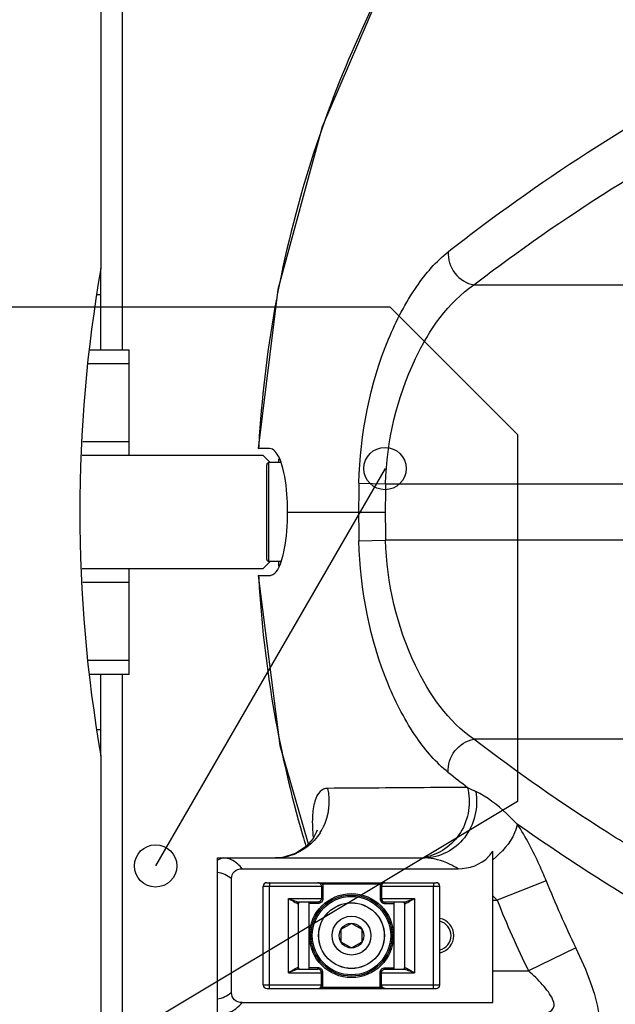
# Model space of a CAD drawing. Header units: millimetres. Extents: x 0 to 5940, y 0 to 4200.
# Tile 37 of 87: x 2521 to 2605, y 612 to 752. Entities that reach past the tile are written whole.
import ezdxf

# ---------------------------------------------------------------- set-up
doc = ezdxf.new("R2010")
doc.units = ezdxf.units.MM
doc.header["$LTSCALE"] = 326.7
doc.layers.get('0').update_dxf_attribs({"linetype": 'CONTINUOUS'})
for name, color, linetype in [('304103000015DXF_CONTINUOUS_LINE', 7, 'CONTINUOUS'), ('304103000186DXF_CONTINUOUS_LINE', 7, 'CONTINUOUS'), ('304104000111DXF_CONTINUOUS_LINE', 7, 'CONTINUOUS'), ('304105000112DXF_CONTINUOUS_LINE', 7, 'CONTINUOUS'), ('304107000025DXF_CONTINUOUS_LINE', 7, 'CONTINUOUS'), ('304107000038DXF_CONTINUOUS_LINE', 7, 'CONTINUOUS'), ('501024000019DXF_CONTINUOUS_LINE', 7, 'CONTINUOUS'), ('626001000001DXF_CONTINUOUS_LINE', 7, 'CONTINUOUS'), ('LAY0001', 7, 'CONTINUOUS')]:
    doc.layers.add(name, color=color, linetype=linetype)

msp = doc.modelspace()

# ---------------------------------------------------------------- linework, layer by layer
at = {"color": 2, "linetype": 'Continuous'}
msp.add_circle((2718.902, 681.882), 486, dxfattribs=at)
at = {"layer": '304103000015DXF_CONTINUOUS_LINE', "color": 9, "linetype": 'Continuous'}
for p, q in [((2535.402, 774.382), (2535.402, 704.882)), ((2531.917, 712.683), (2532.402, 712.683)), ((2535.402, 658.882), (2535.402, 589.382)), ((2531.917, 651.08), (2532.402, 651.08))]:
    msp.add_line(p, q, dxfattribs=at)
at = {"layer": '304103000015DXF_CONTINUOUS_LINE', "color": 7, "linetype": 'Continuous'}
for p, q in [((2532.402, 704.882), (2532.402, 716.392)), ((2532.402, 647.371), (2532.402, 658.882))]:
    msp.add_line(p, q, dxfattribs=at)
at = {"layer": '304103000015DXF_CONTINUOUS_LINE', "color": 9, "linetype": 'Continuous'}
for start, end in [(177.31855, 177.51407), (182.48587, 182.71305)]:
    msp.add_arc((2718.902, 681.882), 161.5, start, end, dxfattribs=at)
at = {"layer": '304103000186DXF_CONTINUOUS_LINE', "color": 7, "linetype": 'Continuous'}
for p, q in [((2557.466, 713.387), (2554.669, 690.882)), ((2556.286, 690.882), (2554.67, 690.882)), ((2554.669, 672.882), (2557.775, 648.83)), ((2554.67, 672.882), (2556.286, 672.882)), ((2557.775, 648.83), (2561.786, 634.877)), ((2587.902, 612.409), (2587.902, 633.839)), ((2548.902, 610.882), (2548.902, 632.882)), ((2548.902, 632.882), (2578.251, 632.882)), ((2552.397, 631.354), (2582.999, 631.354)), ((2550.902, 613.83), (2550.902, 629.933)), ((2552.397, 612.409), (2587.902, 612.409))]:
    msp.add_line(p, q, dxfattribs=at)
at = {"layer": '304103000186DXF_CONTINUOUS_LINE', "color": 9, "linetype": 'Continuous'}
for p, q in [((2585.254, 714.066), (2623.301, 714.066)), ((2568.962, 685.976), (2572.74, 685.875)), ((2572.74, 685.875), (2614.902, 685.875)), ((2558.852, 681.882), (2572.687, 681.882)), ((2568.962, 677.787), (2572.74, 677.888)), ((2614.902, 677.888), (2572.74, 677.888)), ((2623.301, 649.697), (2585.254, 649.697)), ((2595.476, 629.649), (2588.543, 626.882)), ((2587.902, 626.882), (2588.543, 626.882)), ((2599.687, 620.158), (2592.971, 616.882)), ((2587.902, 616.882), (2592.971, 616.882))]:
    msp.add_line(p, q, dxfattribs=at)
at = {"layer": '304103000186DXF_CONTINUOUS_LINE', "color": 7, "linetype": 'Continuous'}
for points in [[(2572.559, 756.967), (2563.725, 736.435), (2557.466, 713.387)], [(2563.022, 636.788), (2563.03, 636.84), (2562.918, 636.495), (2562.45, 635.626), (2561.462, 634.511), (2559.973, 633.53), (2558.132, 632.96), (2557.124, 632.882)]]:
    msp.add_lwpolyline(points, dxfattribs=at)
at = {"layer": '304103000186DXF_CONTINUOUS_LINE', "color": 9, "linetype": 'Continuous'}
for centre, radius, start, end in [((2719.197, 681.829), 164.72, 153.44537, 159.90597), ((2719.043, 681.894), 164.553, 159.90861, 161.11231), ((2719.236, 681.838), 164.754, 161.11591, 168.26041), ((2719.048, 681.887), 164.56, 168.26379, 169.53157), ((2719.227, 681.863), 164.74, 169.53465, 176.2532), ((2719.026, 681.884), 164.538, 176.25594, 176.86543), ((2722.714, 681.881), 153.806, 178.47452, 181.52548), ((2722.615, 681.881), 149.928, 178.47354, 181.52646), ((2718.966, 681.875), 164.478, 183.13443, 183.73824), ((2719.555, 681.965), 165.072, 183.75602, 196.1175), ((2731.348, 835.128), 242.009, 231.7788, 232.5949), ((2628.189, 728.831), 96.484, 242.9696, 243.74372), ((2719.07, 681.88), 164.582, 196.13587, 196.7112), ((2556.617, 640.776), 8.086, 327.78364, 333.22354), ((2725.57, 681.675), 140.111, 201.79696, 206.04409), ((2570.941, 610.443), 24.085, 44.13658, 45.23357), ((2572.024, 611.494), 22.576, 42.96886, 44.13721), ((2725.769, 681.665), 147.757, 201.76313, 206.00497)]:
    msp.add_arc(centre, radius, start, end, dxfattribs=at)
at = {"layer": '304103000186DXF_CONTINUOUS_LINE', "color": 7, "linetype": 'Continuous'}
for radius, start, end in [(2.5, 281.96847, 78.03153), (2.1, 284.28571, 75.71429)]:
    msp.add_arc((2579.902, 621.882), radius, start, end, dxfattribs=at)
at = {"layer": '304103000186DXF_CONTINUOUS_LINE', "color": 9, "linetype": 'Continuous'}
for points, knots in [([(2581.618, 718.764), (2583.599, 720.324), (2592.015, 726.74), (2600.835, 732.623), (2607.727, 736.802)], [0, 0, 0, 0, 0.2383225, 1, 1, 1, 1]), ([(2585.254, 714.066), (2587.217, 715.579), (2595.552, 721.796), (2604.28, 727.482), (2611.096, 731.512)], [0, 0, 0, 0, 0.2383819, 1, 1, 1, 1]), ([(2568.962, 685.976), (2569.147, 692.919), (2571.026, 702.811), (2576.564, 713.482), (2579.877, 717.393), (2581.618, 718.764)], [0, 0, 0, 0, 0.5797153, 0.8150455, 1, 1, 1, 1]), ([(2581.618, 718.764), (2581.51, 717.709), (2582.219, 715.473), (2584.207, 714.225), (2585.254, 714.066)], [0, 0, 0, 0, 0.5001233, 1, 1, 1, 1]), ([(2572.74, 685.875), (2572.924, 691.952), (2575.286, 702.45), (2581.578, 711.566), (2585.254, 714.066)], [0, 0, 0, 0, 0.5776135, 1, 1, 1, 1]), ([(2585.254, 649.697), (2581.575, 652.2), (2575.285, 661.318), (2572.924, 671.815), (2572.74, 677.888)], [0, 0, 0, 0, 0.4227426, 1, 1, 1, 1]), ([(2581.618, 644.999), (2579.875, 646.372), (2576.56, 650.286), (2571.025, 660.959), (2569.147, 670.848), (2568.962, 677.787)], [0, 0, 0, 0, 0.1851617, 0.4206384, 1, 1, 1, 1]), ([(2581.618, 644.999), (2581.51, 646.054), (2582.219, 648.29), (2584.207, 649.538), (2585.254, 649.697)], [0, 0, 0, 0, 0.5001233, 1, 1, 1, 1]), ([(2611.096, 632.251), (2608.749, 633.639), (2599.88, 639.065), (2591.329, 645.014), (2585.254, 649.697)], [0, 0, 0, 0, 0.2622515, 1, 1, 1, 1]), ([(2564.515, 642.739), (2564.136, 642.737), (2563.24, 642.296), (2562.573, 640.718), (2562.279, 638.49), (2562.375, 636.745), (2562.486, 635.768)], [0, 0, 0, 0, 0.1441133, 0.3400128, 0.6253001, 1, 1, 1, 1]), ([(2584.341, 642.886), (2582.599, 642.872), (2575.99, 642.819), (2569.381, 642.772), (2564.515, 642.739)], [0, 0, 0, 0, 0.2636164, 1, 1, 1, 1]), ([(2584.341, 642.886), (2584.849, 640.783), (2584.233, 636.073), (2580.266, 633.302), (2578.226, 632.972)], [0, 0, 0, 0, 0.5115214, 1, 1, 1, 1]), ([(2585.506, 642.301), (2585.874, 640.084), (2584.864, 635.239), (2580.365, 632.882), (2578.251, 632.882)], [0, 0, 0, 0, 0.5152691, 1, 1, 1, 1]), ([(2591.387, 637.691), (2590.892, 638.197), (2589.123, 639.952), (2587.111, 641.51), (2585.506, 642.301)], [0, 0, 0, 0, 0.283504, 1, 1, 1, 1]), ([(2591.387, 637.691), (2591.322, 637.263), (2590.678, 635.267), (2589.182, 633.662), (2587.902, 632.637)], [0, 0, 0, 0, 0.2089987, 1, 1, 1, 1]), ([(2595.476, 629.649), (2595.18, 630.39), (2593.998, 633.157), (2592.595, 635.838), (2591.387, 637.691)], [0, 0, 0, 0, 0.264993, 1, 1, 1, 1]), ([(2607.727, 626.961), (2606.292, 627.831), (2600.75, 631.261), (2595.331, 634.888), (2591.387, 637.691)], [0, 0, 0, 0, 0.2575242, 1, 1, 1, 1]), ([(2552.397, 631.354), (2552.217, 631.595), (2551.532, 632.38), (2550.474, 632.882), (2549.73, 632.882)], [0, 0, 0, 0, 0.2881558, 1, 1, 1, 1]), ([(2582.999, 631.354), (2582.612, 631.588), (2581.153, 632.4), (2579.472, 632.882), (2578.251, 632.882)], [0, 0, 0, 0, 0.2702768, 1, 1, 1, 1]), ([(2601.08, 606.779), (2601.41, 606.785), (2602.1, 606.932), (2602.842, 607.819), (2603.099, 609.156), (2602.943, 611.688), (2601.807, 615.468), (2600.482, 618.531), (2599.687, 620.158)], [0, 0, 0, 0, 0.0660375, 0.1324829, 0.2180712, 0.3321968, 0.6378068, 1, 1, 1, 1]), ([(2594.655, 610.882), (2595.215, 610.882), (2596.178, 610.922), (2596.713, 612.027), (2596.391, 612.98), (2595.792, 613.952), (2594.662, 615.322), (2593.668, 616.269), (2592.971, 616.882)], [0, 0, 0, 0, 0.1945467, 0.2776723, 0.3863874, 0.5243416, 0.6776805, 1, 1, 1, 1]), ([(2549.73, 610.882), (2549.969, 610.882), (2551.02, 611.022), (2551.913, 611.761), (2552.397, 612.409)], [0, 0, 0, 0, 0.2275426, 1, 1, 1, 1])]:
    msp.add_open_spline(points, degree=3, knots=knots, dxfattribs=at)
at = {"layer": '304103000186DXF_CONTINUOUS_LINE', "color": 7, "linetype": 'Continuous'}
for points, knots in [([(2558.01, 688.697), (2557.907, 689.018), (2557.603, 689.86), (2556.899, 690.882), (2556.286, 690.882)], [0, 0, 0, 0, 0.3545593, 1, 1, 1, 1]), ([(2558.852, 681.882), (2558.852, 682.525), (2558.782, 684.814), (2558.516, 687.127), (2558.01, 688.697)], [0, 0, 0, 0, 0.2807911, 1, 1, 1, 1]), ([(2558.033, 675.139), (2558.176, 675.594), (2558.706, 677.805), (2558.852, 680.09), (2558.852, 681.882)], [0, 0, 0, 0, 0.2103965, 1, 1, 1, 1]), ([(2556.286, 672.882), (2556.455, 672.882), (2557.439, 673.237), (2557.788, 674.357), (2558.033, 675.139)], [0, 0, 0, 0, 0.171703, 1, 1, 1, 1]), ([(2550.902, 629.933), (2550.902, 630.309), (2551.198, 631.125), (2552.019, 631.354), (2552.397, 631.354)], [0, 0, 0, 0, 0.4982895, 1, 1, 1, 1]), ([(2552.397, 612.409), (2552.019, 612.409), (2551.198, 612.638), (2550.902, 613.454), (2550.902, 613.83)], [0, 0, 0, 0, 0.5017415, 1, 1, 1, 1])]:
    msp.add_open_spline(points, degree=3, knots=knots, dxfattribs=at)
at = {"layer": '304103000186DXF_CONTINUOUS_LINE', "color": 9, "linetype": 'Continuous'}
for points in [[(2564.515, 642.739), (2564.931, 640.904), (2564.684, 638.814), (2563.836, 637.133)], [(2563.458, 636.465), (2562.493, 634.934), (2560.881, 633.675), (2559.143, 633.171)], [(2548.902, 632.503), (2549.114, 632.72), (2549.427, 632.882), (2549.73, 632.882)], [(2559.143, 633.171), (2558.489, 632.981), (2557.801, 632.882), (2557.119, 632.882)], [(2550.902, 629.933), (2550.344, 630.407), (2549.626, 630.731), (2548.902, 630.838)], [(2548.902, 612.925), (2549.626, 613.032), (2550.344, 613.357), (2550.902, 613.83)]]:
    msp.add_open_spline(points, degree=3, dxfattribs=at)
at = {"layer": '304103000186DXF_CONTINUOUS_LINE', "color": 7, "linetype": 'Continuous'}
for points in [[(2587.334, 633.089), (2587.543, 633.323), (2587.733, 633.575), (2587.902, 633.839)], [(2582.999, 631.354), (2584.555, 631.354), (2586.295, 631.93), (2587.334, 633.089)]]:
    msp.add_open_spline(points, degree=3, dxfattribs=at)
at = {"layer": '304104000111DXF_CONTINUOUS_LINE', "color": 7, "linetype": 'Continuous'}
for p, q in [((2555.402, 689.882), (2529.749, 689.882)), ((2556.402, 688.882), (2555.402, 689.882)), ((2529.749, 673.882), (2555.402, 673.882)), ((2555.402, 673.882), (2556.402, 674.882))]:
    msp.add_line(p, q, dxfattribs=at)
at = {"layer": '304105000112DXF_CONTINUOUS_LINE', "color": 7, "linetype": 'Continuous'}
for p, q in [((2532.402, 779.382), (2532.402, 716.392)), ((2532.402, 647.371), (2532.402, 584.382))]:
    msp.add_line(p, q, dxfattribs=at)
msp.add_arc((2729.402, 681.882), 200, 170.06363, 189.93637, dxfattribs=at)
at = {"layer": '304107000025DXF_CONTINUOUS_LINE', "color": 7, "linetype": 'Continuous'}
for p, q in [((2530.896, 704.882), (2536.402, 704.882)), ((2536.402, 689.882), (2536.402, 704.882)), ((2536.402, 702.882), (2530.635, 702.882)), ((2529.836, 691.882), (2536.402, 691.882)), ((2536.402, 658.882), (2536.402, 673.882)), ((2536.402, 671.882), (2529.836, 671.882)), ((2530.635, 660.882), (2536.402, 660.882)), ((2536.402, 658.882), (2530.896, 658.882))]:
    msp.add_line(p, q, dxfattribs=at)
at = {"layer": '304107000038DXF_CONTINUOUS_LINE', "color": 7, "linetype": 'Continuous'}
for p, q in [((2555.902, 629.382), (2579.902, 629.382)), ((2555.402, 614.882), (2555.402, 628.882)), ((2580.402, 614.882), (2580.402, 628.882)), ((2560.402, 617.332), (2560.402, 626.432)), ((2563.149, 626.632), (2560.502, 626.632)), ((2561.902, 617.132), (2561.902, 626.632)), ((2575.302, 626.632), (2572.655, 626.632)), ((2573.902, 626.632), (2573.902, 617.132)), ((2575.402, 626.432), (2575.402, 617.332)), ((2560.502, 617.132), (2563.149, 617.132)), ((2572.655, 617.132), (2575.302, 617.132)), ((2555.902, 614.382), (2579.902, 614.382))]:
    msp.add_line(p, q, dxfattribs=at)
at = {"layer": '304107000038DXF_CONTINUOUS_LINE', "color": 9, "linetype": 'Continuous'}
for p, q in [((2563.781, 629.182), (2563.781, 629.382)), ((2572.022, 629.182), (2563.781, 629.182)), ((2572.022, 629.182), (2572.022, 629.382)), ((2555.402, 628.882), (2563.849, 628.882)), ((2556.266, 614.882), (2556.266, 628.882)), ((2563.649, 628.882), (2563.649, 627.132)), ((2563.849, 628.882), (2563.849, 627.132)), ((2571.955, 628.882), (2571.955, 627.132)), ((2571.955, 628.882), (2572.155, 628.882)), ((2572.155, 628.882), (2572.155, 627.132)), ((2572.155, 628.882), (2579.538, 628.882)), ((2579.538, 614.882), (2579.538, 628.882)), ((2579.538, 628.882), (2580.402, 628.882)), ((2558.957, 616.632), (2558.957, 627.132)), ((2558.957, 627.132), (2563.849, 627.132)), ((2560.311, 626.432), (2560.402, 626.432)), ((2563.149, 626.432), (2561.902, 626.432)), ((2563.149, 626.632), (2563.149, 626.432)), ((2571.955, 627.132), (2576.846, 627.132)), ((2572.655, 626.432), (2572.655, 626.632)), ((2572.655, 626.432), (2573.902, 626.432)), ((2575.402, 626.432), (2575.492, 626.432)), ((2576.846, 627.132), (2576.846, 616.632)), ((2558.957, 616.632), (2563.649, 616.632)), ((2560.402, 617.332), (2560.311, 617.332)), ((2563.149, 617.332), (2561.902, 617.332)), ((2563.149, 617.332), (2563.149, 617.132)), ((2563.649, 614.882), (2563.649, 616.632)), ((2563.849, 616.632), (2563.649, 616.632)), ((2563.849, 614.882), (2563.849, 616.632)), ((2571.955, 614.882), (2571.955, 616.632)), ((2571.955, 616.632), (2576.846, 616.632)), ((2572.155, 614.882), (2572.155, 616.632)), ((2572.655, 617.132), (2572.655, 617.332)), ((2572.655, 617.332), (2573.902, 617.332)), ((2575.402, 617.332), (2575.492, 617.332)), ((2563.849, 614.882), (2555.402, 614.882)), ((2563.781, 614.582), (2563.781, 614.382)), ((2563.781, 614.582), (2572.023, 614.582)), ((2580.402, 614.882), (2571.955, 614.882)), ((2572.022, 614.582), (2572.022, 614.382))]:
    msp.add_line(p, q, dxfattribs=at)
for radius in [5.95, 5.55]:
    msp.add_circle((2567.902, 621.882), radius, dxfattribs=at)
at = {"layer": '304107000038DXF_CONTINUOUS_LINE', "color": 7, "linetype": 'Continuous'}
msp.add_circle((2567.902, 621.882), 5.75, dxfattribs=at)
for centre, radius, start, end in [((2555.902, 628.882), 0.5, 90, 180), ((2579.902, 628.882), 0.5, 0, 90), ((2560.602, 626.432), 0.2, 90, 180), ((2575.202, 626.432), 0.2, 0, 90), ((2560.602, 617.332), 0.2, 180, 270), ((2575.202, 617.332), 0.2, 270, 360), ((2555.902, 614.882), 0.5, 180, 270), ((2579.902, 614.882), 0.5, 270, 360)]:
    msp.add_arc(centre, radius, start, end, dxfattribs=at)
at = {"layer": '304107000038DXF_CONTINUOUS_LINE', "color": 9, "linetype": 'Continuous'}
for points, knots in [([(2556.334, 629.382), (2556.318, 629.382), (2556.298, 629.313), (2556.282, 629.223), (2556.268, 629.061), (2556.266, 628.945), (2556.266, 628.882)], [0, 0, 0, 0, 0.0903046, 0.3067449, 0.6254353, 1, 1, 1, 1]), ([(2563.781, 629.182), (2563.674, 629.217), (2563.479, 629.323), (2563.258, 629.382), (2563.149, 629.382)], [0, 0, 0, 0, 0.5074565, 1, 1, 1, 1]), ([(2563.375, 629.328), (2563.456, 629.287), (2563.598, 629.157), (2563.649, 628.972), (2563.649, 628.882)], [0, 0, 0, 0, 0.5000038, 1, 1, 1, 1]), ([(2572.655, 629.382), (2572.546, 629.382), (2572.325, 629.323), (2572.13, 629.217), (2572.022, 629.182)], [0, 0, 0, 0, 0.4925427, 1, 1, 1, 1]), ([(2572.421, 629.323), (2572.342, 629.282), (2572.205, 629.153), (2572.155, 628.971), (2572.155, 628.882)], [0, 0, 0, 0, 0.5000041, 1, 1, 1, 1]), ([(2579.47, 629.382), (2579.485, 629.382), (2579.505, 629.313), (2579.522, 629.223), (2579.535, 629.061), (2579.538, 628.945), (2579.538, 628.882)], [0, 0, 0, 0, 0.0903046, 0.3067449, 0.6254353, 1, 1, 1, 1]), ([(2558.957, 627.132), (2559.103, 627.054), (2559.377, 626.904), (2559.753, 626.692), (2560.025, 626.537), (2560.203, 626.455), (2560.279, 626.432), (2560.311, 626.432)], [0, 0, 0, 0, 0.3235586, 0.613247, 0.848435, 0.9366289, 1, 1, 1, 1]), ([(2558.957, 627.132), (2559.114, 627.076), (2559.411, 626.968), (2559.829, 626.813), (2560.184, 626.692), (2560.405, 626.632), (2560.502, 626.632)], [0, 0, 0, 0, 0.3054285, 0.5837764, 0.8213859, 1, 1, 1, 1]), ([(2560.311, 626.432), (2560.311, 626.482), (2560.35, 626.587), (2560.453, 626.632), (2560.502, 626.632)], [0, 0, 0, 0, 0.5081885, 1, 1, 1, 1]), ([(2563.849, 627.132), (2563.849, 626.953), (2563.699, 626.581), (2563.327, 626.432), (2563.149, 626.432)], [0, 0, 0, 0, 0.4999875, 1, 1, 1, 1]), ([(2563.649, 627.132), (2563.649, 627.041), (2563.597, 626.855), (2563.455, 626.726), (2563.373, 626.685)], [0, 0, 0, 0, 0.4999964, 1, 1, 1, 1]), ([(2571.955, 627.132), (2571.955, 626.953), (2572.104, 626.581), (2572.477, 626.432), (2572.655, 626.432)], [0, 0, 0, 0, 0.4999865, 1, 1, 1, 1]), ([(2572.155, 627.132), (2572.155, 627.042), (2572.205, 626.86), (2572.342, 626.732), (2572.421, 626.69)], [0, 0, 0, 0, 0.4999955, 1, 1, 1, 1]), ([(2575.301, 626.632), (2575.398, 626.632), (2575.62, 626.692), (2575.975, 626.813), (2576.393, 626.968), (2576.69, 627.076), (2576.846, 627.132)], [0, 0, 0, 0, 0.1786143, 0.4162239, 0.6945717, 1, 1, 1, 1]), ([(2575.492, 626.432), (2575.492, 626.482), (2575.454, 626.587), (2575.351, 626.632), (2575.302, 626.632)], [0, 0, 0, 0, 0.5081878, 1, 1, 1, 1]), ([(2575.492, 626.432), (2575.525, 626.432), (2575.6, 626.455), (2575.778, 626.537), (2576.051, 626.692), (2576.427, 626.904), (2576.701, 627.054), (2576.846, 627.132)], [0, 0, 0, 0, 0.0633712, 0.1515653, 0.3867535, 0.6764417, 1, 1, 1, 1]), ([(2560.311, 617.332), (2560.279, 617.332), (2560.203, 617.308), (2560.025, 617.226), (2559.753, 617.071), (2559.377, 616.859), (2559.103, 616.709), (2558.957, 616.632)], [0, 0, 0, 0, 0.0633879, 0.1516049, 0.386812, 0.6765087, 1, 1, 1, 1]), ([(2560.502, 617.132), (2560.405, 617.132), (2560.184, 617.071), (2559.829, 616.95), (2559.411, 616.795), (2559.114, 616.687), (2558.957, 616.632)], [0, 0, 0, 0, 0.1786408, 0.4162613, 0.6946152, 1, 1, 1, 1]), ([(2560.311, 617.332), (2560.311, 617.281), (2560.35, 617.177), (2560.453, 617.132), (2560.502, 617.132)], [0, 0, 0, 0, 0.5081874, 1, 1, 1, 1]), ([(2563.849, 616.632), (2563.849, 616.81), (2563.699, 617.182), (2563.327, 617.332), (2563.149, 617.332)], [0, 0, 0, 0, 0.4999887, 1, 1, 1, 1]), ([(2563.649, 616.632), (2563.649, 616.721), (2563.599, 616.903), (2563.462, 617.032), (2563.383, 617.073)], [0, 0, 0, 0, 0.4999961, 1, 1, 1, 1]), ([(2571.955, 616.632), (2571.955, 616.81), (2572.104, 617.182), (2572.477, 617.332), (2572.655, 617.332)], [0, 0, 0, 0, 0.4999876, 1, 1, 1, 1]), ([(2572.155, 616.632), (2572.155, 616.722), (2572.206, 616.907), (2572.348, 617.037), (2572.429, 617.078)], [0, 0, 0, 0, 0.4999963, 1, 1, 1, 1]), ([(2575.302, 617.132), (2575.351, 617.132), (2575.454, 617.177), (2575.492, 617.281), (2575.492, 617.332)], [0, 0, 0, 0, 0.4918128, 1, 1, 1, 1]), ([(2575.302, 617.132), (2575.398, 617.132), (2575.62, 617.071), (2575.975, 616.95), (2576.393, 616.795), (2576.69, 616.687), (2576.846, 616.632)], [0, 0, 0, 0, 0.1786437, 0.4162643, 0.6946179, 1, 1, 1, 1]), ([(2575.492, 617.332), (2575.525, 617.332), (2575.6, 617.308), (2575.778, 617.226), (2576.051, 617.071), (2576.427, 616.859), (2576.701, 616.709), (2576.846, 616.632)], [0, 0, 0, 0, 0.0633872, 0.1516043, 0.3868109, 0.676509, 1, 1, 1, 1]), ([(2556.334, 614.382), (2556.318, 614.382), (2556.298, 614.45), (2556.282, 614.54), (2556.268, 614.702), (2556.266, 614.818), (2556.266, 614.882)], [0, 0, 0, 0, 0.0903046, 0.3067449, 0.6254353, 1, 1, 1, 1]), ([(2563.149, 614.382), (2563.258, 614.382), (2563.479, 614.44), (2563.674, 614.547), (2563.781, 614.582)], [0, 0, 0, 0, 0.4925368, 1, 1, 1, 1]), ([(2563.383, 614.44), (2563.462, 614.482), (2563.599, 614.61), (2563.649, 614.792), (2563.649, 614.882)], [0, 0, 0, 0, 0.5000047, 1, 1, 1, 1]), ([(2572.023, 614.582), (2572.13, 614.546), (2572.325, 614.44), (2572.546, 614.382), (2572.655, 614.382)], [0, 0, 0, 0, 0.5074566, 1, 1, 1, 1]), ([(2572.431, 614.435), (2572.349, 614.476), (2572.207, 614.605), (2572.155, 614.791), (2572.155, 614.882)], [0, 0, 0, 0, 0.5000037, 1, 1, 1, 1]), ([(2579.47, 614.382), (2579.485, 614.382), (2579.505, 614.45), (2579.522, 614.54), (2579.535, 614.702), (2579.538, 614.818), (2579.538, 614.882)], [0, 0, 0, 0, 0.0903046, 0.3067449, 0.6254353, 1, 1, 1, 1])]:
    msp.add_open_spline(points, degree=3, knots=knots, dxfattribs=at)
at = {"layer": '304107000038DXF_CONTINUOUS_LINE', "color": 7, "linetype": 'Continuous'}
for points in [[(2563.149, 629.382), (2563.226, 629.382), (2563.306, 629.363), (2563.375, 629.328)], [(2572.655, 629.382), (2572.575, 629.382), (2572.492, 629.361), (2572.421, 629.323)], [(2563.373, 626.685), (2563.305, 626.65), (2563.226, 626.632), (2563.149, 626.632)], [(2572.421, 626.69), (2572.492, 626.652), (2572.575, 626.632), (2572.655, 626.632)], [(2563.383, 617.073), (2563.312, 617.111), (2563.229, 617.132), (2563.149, 617.132)], [(2572.429, 617.078), (2572.498, 617.113), (2572.578, 617.132), (2572.655, 617.132)], [(2563.149, 614.382), (2563.229, 614.382), (2563.312, 614.402), (2563.383, 614.44)], [(2572.655, 614.382), (2572.578, 614.382), (2572.499, 614.4), (2572.431, 614.435)]]:
    msp.add_open_spline(points, degree=3, dxfattribs=at)
at = {"layer": '304107000038DXF_CONTINUOUS_LINE', "color": 9, "linetype": 'Continuous'}
for points in [[(2563.781, 629.182), (2563.825, 629.089), (2563.849, 628.984), (2563.849, 628.882)], [(2572.022, 629.182), (2571.979, 629.089), (2571.955, 628.984), (2571.955, 628.882)], [(2563.781, 614.582), (2563.825, 614.674), (2563.849, 614.779), (2563.849, 614.882)], [(2572.023, 614.582), (2571.979, 614.674), (2571.955, 614.779), (2571.955, 614.882)]]:
    msp.add_open_spline(points, degree=3, dxfattribs=at)
at = {"layer": '501024000019DXF_CONTINUOUS_LINE', "color": 7, "linetype": 'Continuous'}
for p, q in [((2567.902, 623.614), (2566.402, 622.748)), ((2569.402, 622.748), (2567.902, 623.614)), ((2566.402, 622.748), (2566.402, 621.016)), ((2569.402, 621.016), (2569.402, 622.748)), ((2566.402, 621.016), (2567.902, 620.15)), ((2567.902, 620.15), (2569.402, 621.016))]:
    msp.add_line(p, q, dxfattribs=at)
for radius in [4.659, 2.75, 1.75]:
    msp.add_circle((2567.902, 621.882), radius, dxfattribs=at)
at = {"layer": '501024000019DXF_CONTINUOUS_LINE', "color": 9, "linetype": 'Continuous'}
msp.add_circle((2567.902, 621.882), 4.644, dxfattribs=at)
at = {"layer": '626001000001DXF_CONTINUOUS_LINE', "color": 7, "linetype": 'Continuous'}
for p, q in [((2555.902, 675.182), (2555.902, 688.582)), ((2557.931, 688.882), (2556.202, 688.882)), ((2557.912, 674.882), (2556.202, 674.882))]:
    msp.add_line(p, q, dxfattribs=at)
at = {"layer": '626001000001DXF_CONTINUOUS_LINE', "color": 9, "linetype": 'Continuous'}
msp.add_line((2556.202, 674.882), (2556.202, 688.882), dxfattribs=at)
at = {"layer": '626001000001DXF_CONTINUOUS_LINE', "color": 7, "linetype": 'Continuous'}
for centre, start, end in [((2556.202, 688.582), 90, 180), ((2556.202, 675.182), 180, 270)]:
    msp.add_arc(centre, 0.3, start, end, dxfattribs=at)
at = {"layer": 'LAY0001', "color": 4, "linetype": 'Continuous'}
for p, q in [((2573.402, 710.882), (2451.402, 710.882)), ((2591.402, 692.882), (2573.402, 710.882)), ((2591.402, 692.882), (2591.402, 640.882)), ((2572.652, 688.047), (2540.152, 631.756)), ((2591.402, 640.882), (2541.402, 610.882))]:
    msp.add_line(p, q, dxfattribs=at)
for centre in [(2572.652, 688.047), (2540.152, 631.756)]:
    msp.add_circle(centre, 3, dxfattribs=at)

doc.saveas('drawing.dxf')
